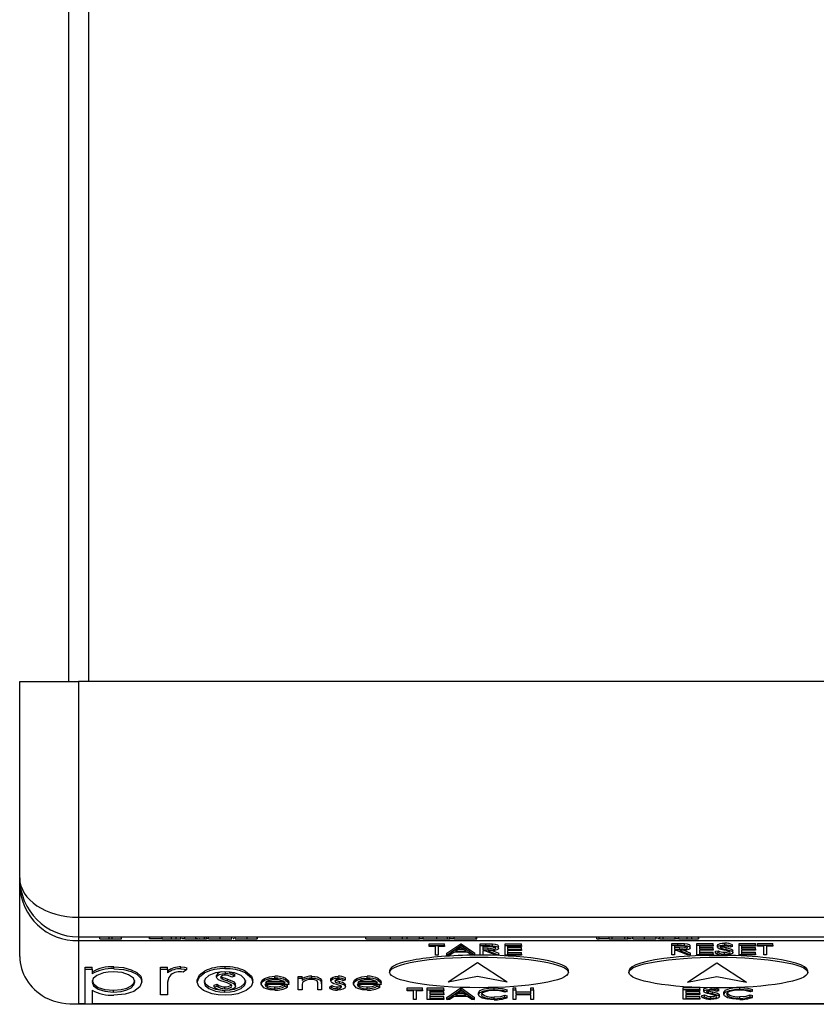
# Model space of a CAD drawing. Header units: millimetres. Extents: x 0 to 559, y 0 to 432.
# Tile 8 of 19: x 105 to 145, y 231 to 281. Entities that reach past the tile are written whole.
import ezdxf

# ---------------------------------------------------------------- set-up
doc = ezdxf.new("R2010")
doc.units = ezdxf.units.MM
doc.header["$LTSCALE"] = 2

msp = doc.modelspace()

# ---------------------------------------------------------------- linework, layer by layer
for p, q in [((108.395, 367.108), (108.395, 247.808)), ((107.395, 247.808), (107.395, 366.608)), ((104.895, 237.808), (104.895, 247.808)), ((104.895, 247.808), (107.895, 247.808)), ((107.895, 247.808), (107.895, 235.808)), ((197.895, 247.808), (107.895, 247.808)), ((104.895, 237.454), (104.895, 237.808)), ((104.895, 233.808), (104.895, 237.454)), ((107.895, 235.808), (197.895, 235.808)), ((107.895, 235.808), (107.895, 234.808)), ((107.895, 234.808), (197.895, 234.808)), ((107.895, 234.808), (107.895, 234.617)), ((107.895, 234.617), (197.895, 234.617)), ((107.895, 234.617), (107.895, 231.411)), ((108.97, 234.708), (108.97, 234.808)), ((108.97, 234.708), (109.449, 234.708)), ((109.449, 234.708), (109.449, 234.808)), ((109.449, 234.708), (109.601, 234.708)), ((109.601, 234.708), (109.601, 234.808)), ((109.601, 234.708), (110.08, 234.708)), ((110.08, 234.708), (110.08, 234.808)), ((111.505, 234.708), (111.505, 234.808)), ((111.53, 234.708), (111.505, 234.708)), ((111.53, 234.708), (111.53, 234.808)), ((112.158, 234.708), (111.53, 234.708)), ((112.158, 234.708), (112.158, 234.808)), ((112.158, 234.708), (112.62, 234.708)), ((112.62, 234.708), (112.62, 234.808)), ((112.62, 234.708), (112.861, 234.708)), ((112.861, 234.708), (112.861, 234.808)), ((112.861, 234.708), (113.093, 234.708)), ((113.093, 234.708), (113.093, 234.808)), ((113.308, 234.708), (113.154, 234.708)), ((113.308, 234.708), (113.308, 234.808)), ((113.308, 234.708), (113.859, 234.708)), ((113.859, 234.708), (113.859, 234.808)), ((113.859, 234.708), (114.301, 234.708)), ((113.942, 234.708), (113.859, 234.708)), ((114.07, 234.708), (114.057, 234.708)), ((114.301, 234.708), (114.301, 234.808)), ((114.301, 234.708), (114.399, 234.708)), ((114.399, 234.708), (114.399, 234.808)), ((114.454, 234.708), (114.399, 234.708)), ((114.515, 234.708), (114.515, 234.808)), ((114.515, 234.708), (115.11, 234.708)), ((115.11, 234.708), (115.11, 234.808)), ((115.11, 234.708), (115.704, 234.708)), ((115.704, 234.708), (115.704, 234.808)), ((115.798, 234.708), (115.765, 234.708)), ((115.86, 234.708), (115.86, 234.808)), ((115.86, 234.708), (116.483, 234.708)), ((116.483, 234.708), (116.483, 234.808)), ((116.483, 234.708), (116.989, 234.708)), ((116.989, 234.708), (116.989, 234.808)), ((117.009, 234.708), (117.009, 234.808)), ((122.52, 234.708), (122.52, 234.808)), ((122.52, 234.708), (123.77, 234.708)), ((123.77, 234.708), (123.77, 234.808)), ((123.776, 234.708), (123.77, 234.708)), ((123.776, 234.708), (123.776, 234.808)), ((123.776, 234.708), (124.393, 234.708)), ((124.393, 234.708), (124.393, 234.808)), ((124.393, 234.708), (124.628, 234.708)), ((124.628, 234.708), (124.628, 234.808)), ((124.628, 234.708), (125.245, 234.708)), ((125.245, 234.708), (125.245, 234.808)), ((125.443, 234.708), (125.245, 234.708)), ((125.443, 234.708), (125.443, 234.808)), ((125.443, 234.708), (126.13, 234.708)), ((126.13, 234.708), (126.13, 234.808)), ((126.13, 234.708), (126.674, 234.708)), ((126.674, 234.708), (126.674, 234.808)), ((126.674, 234.708), (126.793, 234.708)), ((126.793, 234.708), (126.793, 234.808)), ((127.02, 234.708), (126.793, 234.708)), ((127.02, 234.708), (127.02, 234.808)), ((127.02, 234.708), (128.135, 234.708)), ((128.135, 234.708), (128.135, 234.808)), ((128.135, 234.708), (128.174, 234.708)), ((128.174, 234.708), (128.174, 234.808)), ((134.284, 234.708), (134.284, 234.808)), ((134.284, 234.708), (134.396, 234.708)), ((134.396, 234.708), (134.396, 234.808)), ((134.907, 234.708), (134.396, 234.708)), ((134.907, 234.708), (134.907, 234.808)), ((134.907, 234.708), (135.063, 234.708)), ((135.063, 234.708), (135.063, 234.808)), ((135.063, 234.708), (135.706, 234.708)), ((135.706, 234.708), (135.706, 234.808)), ((135.706, 234.708), (135.861, 234.708)), ((135.861, 234.708), (135.861, 234.808)), ((136.054, 234.708), (135.861, 234.708)), ((136.115, 234.708), (136.115, 234.808)), ((136.115, 234.708), (136.71, 234.708)), ((136.71, 234.708), (136.71, 234.808)), ((136.71, 234.708), (137.303, 234.708)), ((137.303, 234.708), (137.303, 234.808)), ((137.498, 234.708), (137.364, 234.708)), ((137.498, 234.708), (137.498, 234.808)), ((137.498, 234.708), (137.654, 234.708)), ((137.654, 234.708), (137.654, 234.808)), ((137.654, 234.708), (138.277, 234.708)), ((138.277, 234.708), (138.277, 234.808)), ((138.452, 234.708), (138.277, 234.708)), ((138.452, 234.708), (138.452, 234.808)), ((138.452, 234.708), (138.875, 234.708)), ((138.875, 234.708), (138.875, 234.808)), ((138.875, 234.708), (139.114, 234.708)), ((139.114, 234.708), (139.114, 234.808)), ((139.114, 234.708), (139.465, 234.708)), ((139.465, 234.708), (139.465, 234.808)), ((139.476, 234.708), (139.476, 234.808)), ((125.741, 234.46), (126.53, 234.46)), ((125.741, 234.366), (125.741, 234.46)), ((125.741, 234.366), (126.53, 234.366)), ((125.741, 234.316), (125.741, 234.366)), ((126.068, 234.316), (125.741, 234.316)), ((126.068, 233.877), (126.068, 234.316)), ((126.53, 234.316), (126.203, 234.316)), ((126.203, 234.316), (126.203, 233.877)), ((126.53, 234.366), (126.53, 234.46)), ((126.53, 234.366), (126.53, 234.316)), ((126.645, 233.972), (127.357, 234.46)), ((126.645, 233.877), (127.357, 234.366)), ((127.02, 234.034), (126.792, 233.877)), ((127.7, 234.034), (127.02, 234.034)), ((127.365, 234.27), (127.093, 234.084)), ((127.093, 234.084), (127.629, 234.084)), ((127.231, 234.178), (127.495, 234.178)), ((127.357, 234.46), (127.376, 234.46)), ((127.357, 234.366), (127.357, 234.46)), ((127.357, 234.366), (127.376, 234.366)), ((127.629, 234.084), (127.365, 234.27)), ((127.376, 234.46), (128.068, 233.972)), ((127.376, 234.366), (127.376, 234.46)), ((127.376, 234.366), (128.068, 233.877)), ((127.922, 233.877), (127.7, 234.034)), ((128.337, 234.46), (128.638, 234.46)), ((128.337, 234.366), (128.337, 234.46)), ((128.337, 234.366), (128.638, 234.366)), ((128.337, 233.877), (128.337, 234.366)), ((128.753, 234.316), (128.472, 234.316)), ((128.472, 234.316), (128.472, 234.153)), ((128.472, 234.247), (128.747, 234.247)), ((128.472, 234.153), (128.747, 234.152)), ((128.581, 234.103), (128.472, 234.103)), ((128.472, 234.103), (128.472, 233.877)), ((129.132, 233.877), (128.581, 234.103)), ((128.638, 234.366), (128.638, 234.46)), ((128.747, 234.152), (128.747, 234.247)), ((128.748, 234.103), (129.299, 233.877)), ((128.95, 234.115), (129.299, 233.972)), ((128.977, 234.359), (128.977, 234.454)), ((129.28, 234.235), (129.28, 234.33)), ((129.607, 234.46), (130.453, 234.46)), ((129.607, 234.366), (129.607, 234.46)), ((129.607, 234.366), (130.453, 234.366)), ((129.607, 233.877), (129.607, 234.366)), ((130.453, 234.316), (129.741, 234.316)), ((129.741, 234.316), (129.741, 234.165)), ((129.741, 234.26), (130.453, 234.26)), ((129.741, 234.165), (130.453, 234.165)), ((130.453, 234.115), (129.741, 234.115)), ((129.741, 234.115), (129.741, 233.927)), ((129.741, 234.022), (130.453, 234.022)), ((130.453, 234.366), (130.453, 234.46)), ((130.453, 234.366), (130.453, 234.316)), ((130.453, 234.165), (130.453, 234.26)), ((130.453, 234.165), (130.453, 234.115)), ((130.453, 233.927), (130.453, 234.022)), ((138.098, 234.476), (138.398, 234.476)), ((138.098, 234.382), (138.098, 234.476)), ((138.098, 234.382), (138.398, 234.382)), ((138.098, 233.894), (138.098, 234.382)), ((138.514, 234.332), (138.232, 234.332)), ((138.232, 234.332), (138.232, 234.169)), ((138.232, 234.264), (138.507, 234.263)), ((138.232, 234.169), (138.507, 234.168)), ((138.342, 234.119), (138.232, 234.119)), ((138.232, 234.119), (138.232, 233.894)), ((138.893, 233.894), (138.342, 234.119)), ((138.398, 234.382), (138.398, 234.476)), ((138.507, 234.168), (138.507, 234.263)), ((138.508, 234.119), (139.059, 233.894)), ((138.71, 234.131), (139.059, 233.988)), ((138.738, 234.375), (138.738, 234.47)), ((139.04, 234.251), (139.04, 234.346)), ((139.367, 234.476), (140.213, 234.476)), ((139.367, 234.382), (139.367, 234.476)), ((139.367, 234.382), (140.213, 234.382)), ((139.367, 233.894), (139.367, 234.382)), ((140.213, 234.332), (139.501, 234.332)), ((139.501, 234.332), (139.501, 234.182)), ((139.501, 234.276), (140.213, 234.276)), ((139.501, 234.182), (140.213, 234.182)), ((140.213, 234.131), (139.501, 234.131)), ((139.501, 234.131), (139.501, 233.944)), ((139.501, 234.038), (140.213, 234.038)), ((140.213, 234.382), (140.213, 234.476)), ((140.213, 234.382), (140.213, 234.332)), ((140.213, 234.182), (140.213, 234.276)), ((140.213, 234.182), (140.213, 234.131)), ((140.213, 233.944), (140.213, 234.038)), ((140.328, 234.082), (140.455, 234.107)), ((140.328, 233.988), (140.328, 234.082)), ((140.328, 233.988), (140.455, 234.013)), ((140.425, 234.28), (140.425, 234.375)), ((140.455, 234.013), (140.455, 234.107)), ((140.658, 234.219), (140.658, 234.314)), ((140.785, 233.931), (140.785, 234.026)), ((140.794, 234.394), (140.794, 234.489)), ((140.86, 234.171), (140.86, 234.265)), ((141.194, 234.312), (141.072, 234.282)), ((141.194, 234.312), (141.194, 234.406)), ((141.213, 234.013), (141.213, 234.108)), ((141.521, 234.476), (142.367, 234.476)), ((141.521, 234.382), (141.521, 234.476)), ((141.521, 234.382), (142.367, 234.382)), ((141.521, 233.894), (141.521, 234.382)), ((142.367, 234.332), (141.655, 234.332)), ((141.655, 234.332), (141.655, 234.182)), ((141.655, 234.276), (142.367, 234.276)), ((141.655, 234.182), (142.367, 234.182)), ((142.367, 234.131), (141.655, 234.131)), ((141.655, 234.131), (141.655, 233.944)), ((141.655, 234.038), (142.367, 234.038)), ((142.367, 234.382), (142.367, 234.476)), ((142.367, 234.382), (142.367, 234.332)), ((142.367, 234.182), (142.367, 234.276)), ((142.367, 234.182), (142.367, 234.131)), ((142.367, 233.944), (142.367, 234.038)), ((142.463, 234.476), (143.251, 234.476)), ((142.463, 234.382), (142.463, 234.476)), ((142.463, 234.332), (142.463, 234.382)), ((142.463, 234.382), (143.251, 234.382)), ((142.79, 234.332), (142.463, 234.332)), ((142.79, 233.894), (142.79, 234.332)), ((143.251, 234.332), (142.925, 234.332)), ((142.925, 234.332), (142.925, 233.894)), ((143.251, 234.382), (143.251, 234.476)), ((143.251, 234.382), (143.251, 234.332)), ((126.203, 233.877), (126.068, 233.877)), ((126.645, 233.877), (126.645, 233.972)), ((126.792, 233.877), (126.645, 233.877)), ((128.068, 233.877), (127.922, 233.877)), ((128.068, 233.877), (128.068, 233.972)), ((128.472, 233.877), (128.337, 233.877)), ((129.299, 233.877), (129.132, 233.877)), ((129.299, 233.877), (129.299, 233.972)), ((130.453, 233.877), (129.607, 233.877)), ((129.741, 233.927), (130.453, 233.927)), ((130.453, 233.927), (130.453, 233.877)), ((138.232, 233.894), (138.098, 233.894)), ((139.059, 233.894), (138.893, 233.894)), ((139.059, 233.894), (139.059, 233.988)), ((140.213, 233.894), (139.367, 233.894)), ((139.501, 233.944), (140.213, 233.944)), ((140.213, 233.944), (140.213, 233.894)), ((142.367, 233.894), (141.521, 233.894)), ((141.655, 233.944), (142.367, 233.944)), ((142.367, 233.944), (142.367, 233.894)), ((142.925, 233.894), (142.79, 233.894)), ((108.226, 233.263), (108.579, 233.263)), ((108.226, 233.168), (108.226, 233.263)), ((108.226, 233.168), (108.579, 233.168)), ((108.226, 231.377), (108.226, 233.168)), ((108.579, 233.168), (108.579, 233.263)), ((108.579, 233.168), (108.579, 232.926)), ((109.681, 233.191), (109.681, 233.286)), ((112.069, 233.263), (112.421, 233.263)), ((112.069, 233.168), (112.069, 233.263)), ((112.069, 233.168), (112.421, 233.168)), ((112.069, 231.86), (112.069, 233.168)), ((112.421, 233.168), (112.421, 233.263)), ((112.421, 233.168), (112.421, 232.975)), ((113.108, 233.191), (113.108, 233.286)), ((113.409, 233.146), (113.222, 233.007)), ((113.409, 233.146), (113.409, 233.241)), ((114.311, 232.974), (114.311, 233.069)), ((115.349, 233.191), (115.349, 233.286)), ((115.37, 232.943), (115.37, 233.037)), ((116.385, 232.975), (116.385, 233.07)), ((123.733, 233.097), (123.733, 233.002)), ((126.713, 232.517), (128.203, 233.497)), ((126.713, 232.517), (128.203, 233.497)), ((128.203, 233.497), (129.723, 232.517)), ((128.203, 233.497), (129.723, 232.517)), ((132.833, 233.002), (132.833, 233.097)), ((135.918, 233.087), (135.918, 232.993)), ((138.898, 232.508), (140.388, 233.488)), ((138.898, 232.508), (140.388, 233.488)), ((140.388, 233.488), (141.908, 232.508)), ((140.388, 233.488), (141.908, 232.508)), ((145.018, 232.993), (145.018, 233.087)), ((111.117, 232.517), (111.117, 232.612)), ((113.937, 232.51), (113.937, 232.605)), ((114.924, 232.753), (114.924, 232.847)), ((115.232, 232.651), (115.232, 232.746)), ((115.47, 232.57), (115.47, 232.665)), ((115.853, 232.805), (115.703, 232.755)), ((115.853, 232.805), (115.853, 232.9)), ((116.758, 232.51), (116.758, 232.605)), ((117.193, 232.404), (117.193, 232.498)), ((117.353, 232.602), (117.353, 232.697)), ((117.516, 232.557), (118.301, 232.557)), ((117.894, 232.713), (117.894, 232.808)), ((118.452, 232.596), (118.452, 232.691)), ((119.081, 232.797), (119.273, 232.797)), ((119.081, 232.703), (119.081, 232.797)), ((119.081, 232.703), (119.273, 232.703)), ((119.081, 232.108), (119.081, 232.703)), ((119.273, 232.703), (119.273, 232.797)), ((119.273, 232.703), (119.273, 232.596)), ((119.774, 232.713), (119.774, 232.808)), ((120.267, 232.412), (120.267, 232.506)), ((120.744, 232.557), (120.744, 232.652)), ((120.983, 232.506), (120.983, 232.601)), ((121.11, 232.713), (121.11, 232.808)), ((121.175, 232.445), (121.175, 232.539)), ((121.481, 232.629), (121.369, 232.578)), ((121.481, 232.629), (121.481, 232.723)), ((121.895, 232.404), (121.895, 232.498)), ((122.055, 232.602), (122.055, 232.697)), ((122.218, 232.557), (123.003, 232.557)), ((122.596, 232.713), (122.596, 232.808)), ((123.154, 232.596), (123.154, 232.691)), ((126.713, 232.517), (128.203, 232.807)), ((126.713, 232.517), (128.203, 232.807)), ((128.203, 232.807), (129.723, 232.517)), ((128.203, 232.807), (129.723, 232.517)), ((138.898, 232.508), (140.388, 232.797)), ((138.898, 232.508), (140.388, 232.797)), ((140.388, 232.797), (141.908, 232.508)), ((140.388, 232.797), (141.908, 232.508)), ((108.579, 232.097), (108.579, 231.377)), ((109.675, 231.997), (109.675, 232.092)), ((112.421, 232.299), (112.421, 231.86)), ((114.796, 232.36), (114.952, 232.401)), ((114.796, 232.265), (114.796, 232.36)), ((114.796, 232.265), (114.952, 232.306)), ((114.952, 232.306), (114.952, 232.401)), ((115.343, 232.171), (115.343, 232.265)), ((115.348, 231.997), (115.348, 232.092)), ((115.885, 232.307), (115.885, 232.402)), ((118.603, 232.39), (117.385, 232.39)), ((117.403, 232.463), (118.411, 232.463)), ((117.886, 232.171), (117.886, 232.265)), ((118.391, 232.296), (118.391, 232.39)), ((118.391, 232.296), (118.539, 232.262)), ((118.394, 232.39), (118.539, 232.356)), ((118.539, 232.262), (118.539, 232.356)), ((118.603, 232.39), (118.603, 232.484)), ((119.273, 232.108), (119.081, 232.108)), ((119.273, 232.323), (119.273, 232.108)), ((120.074, 232.108), (120.074, 232.388)), ((120.267, 232.108), (120.074, 232.108)), ((120.267, 232.412), (120.267, 232.108)), ((120.68, 232.273), (120.79, 232.328)), ((120.68, 232.178), (120.68, 232.273)), ((120.68, 232.178), (120.79, 232.233)), ((120.79, 232.233), (120.79, 232.328)), ((121.054, 232.171), (121.054, 232.265)), ((121.418, 232.361), (121.418, 232.456)), ((121.481, 232.269), (121.481, 232.364)), ((123.305, 232.39), (122.087, 232.39)), ((122.105, 232.463), (123.113, 232.463)), ((122.588, 232.171), (122.588, 232.265)), ((123.093, 232.296), (123.093, 232.39)), ((123.093, 232.296), (123.241, 232.262)), ((123.096, 232.39), (123.241, 232.356)), ((123.241, 232.262), (123.241, 232.356)), ((123.305, 232.39), (123.305, 232.484)), ((124.618, 232.208), (125.407, 232.208)), ((124.618, 232.113), (124.618, 232.208)), ((124.618, 232.063), (124.618, 232.113)), ((124.618, 232.113), (125.407, 232.113)), ((124.945, 232.063), (124.618, 232.063)), ((124.945, 231.625), (124.945, 232.063)), ((125.407, 232.063), (125.08, 232.063)), ((125.08, 232.063), (125.08, 231.625)), ((125.407, 232.113), (125.407, 232.208)), ((125.407, 232.113), (125.407, 232.063)), ((125.637, 232.208), (126.484, 232.208)), ((125.637, 232.113), (125.637, 232.208)), ((125.637, 232.113), (126.484, 232.113)), ((125.637, 231.625), (125.637, 232.113)), ((126.484, 232.063), (125.772, 232.063)), ((125.772, 232.063), (125.772, 231.913)), ((125.772, 232.007), (126.484, 232.007)), ((126.484, 232.113), (126.484, 232.208)), ((126.484, 232.113), (126.484, 232.063)), ((126.484, 231.913), (126.484, 232.007)), ((126.637, 231.719), (127.349, 232.208)), ((126.637, 231.625), (127.349, 232.113)), ((127.357, 232.018), (127.086, 231.832)), ((127.349, 232.208), (127.368, 232.208)), ((127.349, 232.113), (127.349, 232.208)), ((127.349, 232.113), (127.368, 232.113)), ((127.622, 231.832), (127.357, 232.018)), ((127.368, 232.208), (128.061, 231.719)), ((127.368, 232.113), (127.368, 232.208)), ((127.368, 232.113), (128.061, 231.625)), ((129.06, 232.126), (129.06, 232.22)), ((129.714, 232.024), (129.597, 231.994)), ((129.714, 232.024), (129.714, 232.118)), ((130.022, 232.208), (130.157, 232.208)), ((130.022, 232.113), (130.022, 232.208)), ((130.022, 232.113), (130.157, 232.113)), ((130.022, 231.625), (130.022, 232.113)), ((130.157, 232.113), (130.157, 232.208)), ((130.157, 232.113), (130.157, 231.913)), ((130.157, 232.007), (130.926, 232.007)), ((130.926, 232.208), (131.061, 232.208)), ((130.926, 232.113), (130.926, 232.208)), ((130.926, 231.913), (130.926, 232.113)), ((130.926, 232.113), (131.061, 232.113)), ((131.061, 232.113), (131.061, 232.208)), ((131.061, 232.113), (131.061, 231.625)), ((138.675, 232.225), (139.521, 232.225)), ((138.675, 232.13), (138.675, 232.225)), ((138.675, 232.13), (139.521, 232.13)), ((138.675, 231.642), (138.675, 232.13)), ((139.521, 232.08), (138.809, 232.08)), ((138.809, 232.08), (138.809, 231.93)), ((138.809, 232.025), (139.521, 232.025)), ((139.521, 232.13), (139.521, 232.225)), ((139.521, 232.13), (139.521, 232.08)), ((139.521, 231.93), (139.521, 232.025)), ((139.732, 232.029), (139.732, 232.124)), ((139.966, 231.968), (139.966, 232.063)), ((140.102, 232.143), (140.102, 232.214)), ((140.167, 231.919), (140.167, 232.014)), ((140.501, 232.06), (140.38, 232.03)), ((140.501, 232.06), (140.501, 232.155)), ((141.559, 232.143), (141.559, 232.234)), ((142.213, 232.041), (142.095, 232.012)), ((142.213, 232.041), (142.213, 232.135)), ((112.421, 231.86), (112.069, 231.86)), ((125.08, 231.625), (124.945, 231.625)), ((126.484, 231.625), (125.637, 231.625)), ((125.772, 231.913), (126.484, 231.913)), ((126.484, 231.863), (125.772, 231.863)), ((125.772, 231.863), (125.772, 231.675)), ((125.772, 231.77), (126.484, 231.77)), ((125.772, 231.675), (126.484, 231.675)), ((126.484, 231.913), (126.484, 231.863)), ((126.484, 231.675), (126.484, 231.77)), ((126.484, 231.675), (126.484, 231.625)), ((126.637, 231.625), (126.637, 231.719)), ((126.784, 231.625), (126.637, 231.625)), ((127.012, 231.781), (126.784, 231.625)), ((127.692, 231.781), (127.012, 231.781)), ((127.086, 231.832), (127.622, 231.832)), ((127.223, 231.926), (127.488, 231.926)), ((127.914, 231.625), (127.692, 231.781)), ((128.061, 231.625), (127.914, 231.625)), ((128.061, 231.625), (128.061, 231.719)), ((128.253, 231.872), (128.253, 231.967)), ((129.061, 231.663), (129.061, 231.757)), ((129.597, 231.838), (129.714, 231.809)), ((129.597, 231.744), (129.597, 231.838)), ((129.597, 231.744), (129.714, 231.715)), ((129.714, 231.715), (129.714, 231.809)), ((130.157, 231.625), (130.022, 231.625)), ((130.157, 231.913), (130.926, 231.913)), ((130.926, 231.863), (130.157, 231.863)), ((130.157, 231.863), (130.157, 231.625)), ((130.926, 231.625), (130.926, 231.863)), ((131.061, 231.625), (130.926, 231.625)), ((139.521, 231.642), (138.675, 231.642)), ((138.809, 231.93), (139.521, 231.93)), ((139.521, 231.88), (138.809, 231.88)), ((138.809, 231.88), (138.809, 231.692)), ((138.809, 231.787), (139.521, 231.787)), ((138.809, 231.692), (139.521, 231.692)), ((139.521, 231.93), (139.521, 231.88)), ((139.521, 231.692), (139.521, 231.787)), ((139.521, 231.692), (139.521, 231.642)), ((139.636, 231.831), (139.763, 231.856)), ((139.636, 231.736), (139.636, 231.831)), ((139.636, 231.736), (139.763, 231.761)), ((139.763, 231.761), (139.763, 231.856)), ((140.092, 231.68), (140.092, 231.774)), ((140.521, 231.762), (140.521, 231.856)), ((140.751, 231.889), (140.751, 231.984)), ((141.559, 231.68), (141.559, 231.774)), ((142.095, 231.856), (142.213, 231.827)), ((142.095, 231.761), (142.095, 231.856)), ((142.095, 231.761), (142.213, 231.732)), ((142.213, 231.732), (142.213, 231.827)), ((107.611, 231.409), (108.226, 231.409)), ((107.895, 231.411), (108.226, 231.411)), ((108.579, 231.377), (108.226, 231.377)), ((108.579, 231.411), (197.895, 231.411)), ((108.579, 231.409), (198.2, 231.409))]:
    msp.add_line(p, q)
at = {"flags": 128}
for points in [[(128.638, 234.46), (128.828, 234.459), (128.977, 234.454)], [(128.638, 234.366), (128.828, 234.364), (128.977, 234.359)], [(128.747, 234.152), (129.01, 234.165), (129.066, 234.177), (129.109, 234.194), (129.145, 234.235)], [(129.28, 234.235), (129.258, 234.19), (129.187, 234.15), (129.074, 234.122), (128.748, 234.103)], [(129.145, 234.235), (129.136, 234.256), (129.108, 234.276), (129.066, 234.292), (129.012, 234.304), (128.753, 234.316)], [(128.977, 234.454), (129.113, 234.435), (129.217, 234.401), (129.265, 234.367), (129.28, 234.33)], [(128.977, 234.359), (129.113, 234.34), (129.217, 234.307), (129.265, 234.272), (129.28, 234.235)], [(138.398, 234.476), (138.589, 234.475), (138.738, 234.47)], [(138.398, 234.382), (138.589, 234.381), (138.738, 234.375)], [(138.507, 234.168), (138.77, 234.181), (138.826, 234.193), (138.869, 234.21), (138.905, 234.251)], [(139.04, 234.251), (139.018, 234.206), (138.947, 234.166), (138.834, 234.138), (138.508, 234.119)], [(138.905, 234.251), (138.896, 234.273), (138.869, 234.292), (138.826, 234.308), (138.772, 234.32), (138.514, 234.332)], [(138.738, 234.47), (138.873, 234.451), (138.977, 234.418), (139.025, 234.383), (139.04, 234.346)], [(138.738, 234.375), (138.873, 234.357), (138.977, 234.323), (139.025, 234.289), (139.04, 234.251)], [(140.425, 234.375), (140.459, 234.425), (140.56, 234.464), (140.671, 234.483), (140.794, 234.489)], [(140.425, 234.28), (140.459, 234.331), (140.56, 234.37), (140.671, 234.388), (140.794, 234.394)], [(140.508, 234.206), (140.442, 234.246), (140.425, 234.28)], [(140.754, 234.14), (140.611, 234.175), (140.508, 234.206)], [(140.779, 234.344), (140.69, 234.34), (140.613, 234.324), (140.573, 234.305), (140.559, 234.283)], [(140.559, 234.283), (140.568, 234.262), (140.594, 234.244), (140.658, 234.219)], [(140.658, 234.314), (140.77, 234.286), (140.86, 234.265)], [(140.658, 234.219), (140.77, 234.192), (140.86, 234.171)], [(141.025, 234.062), (140.881, 234.108), (140.754, 234.14)], [(140.785, 233.931), (140.903, 233.938), (141.005, 233.958), (141.059, 233.984), (141.078, 234.014)], [(141.213, 234.013), (141.171, 233.956), (141.053, 233.91), (140.927, 233.888), (140.785, 233.881)], [(140.86, 234.265), (141.119, 234.19), (141.187, 234.151), (141.213, 234.108)], [(140.86, 234.171), (141.119, 234.095), (141.187, 234.057), (141.213, 234.013)], [(141.078, 234.014), (141.06, 234.042), (141.025, 234.062)], [(109.67, 233.03), (109.407, 233.017), (109.171, 232.977), (108.825, 232.846), (108.634, 232.684), (108.579, 232.511)], [(110.764, 232.516), (110.685, 232.707), (110.442, 232.882), (110.112, 232.988), (109.67, 233.03)], [(109.681, 233.286), (110.18, 233.246), (110.576, 233.138), (110.86, 232.997), (111.057, 232.81), (111.117, 232.612)], [(109.681, 233.191), (110.18, 233.151), (110.576, 233.044), (110.86, 232.903), (111.057, 232.715), (111.117, 232.517)], [(113.222, 233.007), (113.128, 233.024), (113.045, 233.03)], [(113.108, 233.286), (113.288, 233.269), (113.409, 233.241)], [(113.108, 233.191), (113.288, 233.174), (113.409, 233.146)], [(113.937, 232.605), (114.047, 232.874), (114.311, 233.069)], [(115.348, 233.03), (115.089, 233.015), (114.861, 232.973), (114.531, 232.84), (114.345, 232.68), (114.29, 232.509)], [(116.405, 232.509), (116.35, 232.68), (116.164, 232.84), (115.834, 232.973), (115.606, 233.015), (115.348, 233.03)], [(115.566, 233.018), (115.694, 232.981), (115.853, 232.9)], [(116.385, 233.07), (116.692, 232.818), (116.758, 232.605)], [(108.579, 232.606), (108.649, 232.414), (108.893, 232.238), (109.232, 232.134), (109.675, 232.092)], [(108.579, 232.511), (108.649, 232.319), (108.893, 232.144), (109.232, 232.04), (109.675, 231.997)], [(109.675, 232.092), (110.054, 232.124), (110.357, 232.207), (110.567, 232.316), (110.715, 232.459), (110.764, 232.61)], [(109.675, 231.997), (110.054, 232.03), (110.357, 232.112), (110.567, 232.221), (110.715, 232.365), (110.764, 232.516)], [(111.117, 232.517), (111.021, 232.266), (110.7, 232.035), (110.273, 231.893), (109.692, 231.837)], [(112.484, 232.748), (112.428, 232.497), (112.421, 232.299)], [(113.937, 232.51), (114.047, 232.779), (114.311, 232.974)], [(115.349, 231.837), (115.008, 231.853), (114.702, 231.905), (114.262, 232.077), (114.013, 232.287), (113.937, 232.51)], [(114.29, 232.604), (114.347, 232.435), (114.528, 232.276), (114.861, 232.146), (115.091, 232.106), (115.243, 232.098)], [(114.29, 232.509), (114.347, 232.34), (114.528, 232.181), (114.861, 232.051), (115.091, 232.011), (115.348, 231.997)], [(114.924, 232.753), (114.956, 232.826), (115.06, 232.892), (115.198, 232.929), (115.37, 232.943)], [(115.022, 232.629), (114.942, 232.696), (114.924, 232.753)], [(115.311, 232.518), (115.14, 232.578), (115.022, 232.629)], [(115.116, 232.756), (115.154, 232.694), (115.232, 232.651)], [(115.148, 232.798), (115.154, 232.789), (115.232, 232.746)], [(115.232, 232.746), (115.363, 232.7), (115.47, 232.665)], [(115.232, 232.651), (115.363, 232.605), (115.47, 232.57)], [(115.63, 232.388), (115.464, 232.464), (115.311, 232.518)], [(115.348, 231.997), (115.605, 232.011), (115.834, 232.051), (116.168, 232.181), (116.348, 232.34), (116.405, 232.509)], [(116.758, 232.51), (116.683, 232.287), (116.434, 232.077), (115.996, 231.905), (115.69, 231.854), (115.349, 231.837)], [(115.47, 232.665), (115.788, 232.531), (115.885, 232.402)], [(115.47, 232.57), (115.788, 232.436), (115.885, 232.307)], [(115.559, 232.103), (115.605, 232.106), (115.834, 232.146), (116.168, 232.276), (116.348, 232.435), (116.405, 232.604)], [(116.385, 232.975), (116.692, 232.723), (116.758, 232.51)], [(117.193, 232.498), (117.241, 232.613), (117.353, 232.697)], [(117.193, 232.404), (117.241, 232.519), (117.353, 232.602)], [(117.353, 232.697), (117.611, 232.784), (117.894, 232.808)], [(117.353, 232.602), (117.611, 232.69), (117.894, 232.713)], [(117.561, 232.584), (117.452, 232.519), (117.403, 232.463)], [(118.452, 232.691), (118.577, 232.578), (118.603, 232.484)], [(118.452, 232.596), (118.577, 232.484), (118.603, 232.39)], [(120.065, 232.523), (120.036, 232.571), (119.958, 232.613), (119.859, 232.634), (119.742, 232.64)], [(119.774, 232.808), (119.918, 232.799), (120.041, 232.774), (120.199, 232.695), (120.255, 232.602), (120.267, 232.506)], [(119.774, 232.713), (119.918, 232.705), (120.041, 232.679), (120.199, 232.6), (120.255, 232.507), (120.267, 232.412)], [(120.074, 232.402), (120.072, 232.464), (120.065, 232.523)], [(120.744, 232.652), (120.769, 232.712), (120.855, 232.766), (120.968, 232.797), (121.11, 232.808)], [(120.744, 232.557), (120.769, 232.618), (120.855, 232.672), (120.968, 232.703), (121.11, 232.713)], [(120.806, 232.466), (120.755, 232.516), (120.744, 232.557)], [(120.937, 232.56), (120.951, 232.529), (120.983, 232.506)], [(120.983, 232.601), (121.082, 232.564), (121.175, 232.539)], [(120.983, 232.506), (121.082, 232.469), (121.175, 232.445)], [(121.175, 232.539), (121.326, 232.497), (121.418, 232.456)], [(121.895, 232.498), (121.943, 232.613), (122.055, 232.697)], [(121.895, 232.404), (121.943, 232.519), (122.055, 232.602)], [(122.055, 232.697), (122.313, 232.784), (122.596, 232.808)], [(122.055, 232.602), (122.313, 232.69), (122.596, 232.713)], [(122.263, 232.584), (122.154, 232.519), (122.105, 232.463)], [(123.154, 232.691), (123.279, 232.578), (123.305, 232.484)], [(123.154, 232.596), (123.279, 232.484), (123.305, 232.39)], [(115.343, 232.171), (115.505, 232.186), (115.625, 232.225), (115.676, 232.265), (115.693, 232.309)], [(115.885, 232.307), (115.845, 232.222), (115.717, 232.147), (115.558, 232.103), (115.357, 232.087)], [(115.693, 232.309), (115.673, 232.355), (115.63, 232.388)], [(117.895, 232.098), (117.656, 232.112), (117.459, 232.158), (117.322, 232.223), (117.193, 232.404)], [(117.385, 232.39), (117.421, 232.306), (117.537, 232.23), (117.689, 232.187), (117.886, 232.171)], [(117.416, 232.414), (117.421, 232.401), (117.537, 232.325), (117.689, 232.281), (117.886, 232.265)], [(119.298, 232.483), (119.276, 232.393), (119.273, 232.323)], [(121.039, 232.384), (120.894, 232.426), (120.806, 232.466)], [(121.244, 232.323), (121.136, 232.36), (121.039, 232.384)], [(121.481, 232.269), (121.452, 232.203), (121.356, 232.144), (121.233, 232.11), (121.076, 232.098)], [(121.175, 232.445), (121.326, 232.402), (121.418, 232.361)], [(121.289, 232.266), (121.275, 232.299), (121.244, 232.323)], [(121.418, 232.456), (121.47, 232.406), (121.481, 232.364)], [(121.418, 232.361), (121.47, 232.311), (121.481, 232.269)], [(122.596, 232.098), (122.358, 232.112), (122.161, 232.158), (122.024, 232.223), (121.895, 232.404)], [(122.087, 232.39), (122.123, 232.306), (122.239, 232.23), (122.391, 232.187), (122.588, 232.171)], [(122.118, 232.414), (122.123, 232.401), (122.239, 232.325), (122.391, 232.281), (122.588, 232.265)], [(128.253, 231.967), (128.327, 232.077), (128.546, 232.165), (128.788, 232.207), (129.06, 232.22)], [(128.253, 231.872), (128.327, 231.983), (128.546, 232.071), (128.788, 232.113), (129.06, 232.126)], [(129.052, 232.076), (128.772, 232.057), (128.54, 232.003), (128.425, 231.941), (128.387, 231.869)], [(129.597, 231.994), (129.319, 232.06), (129.052, 232.076)], [(129.06, 232.22), (129.466, 232.189), (129.714, 232.118)], [(129.06, 232.126), (129.466, 232.094), (129.714, 232.024)], [(139.732, 232.124), (139.767, 232.174), (139.868, 232.213), (139.941, 232.225)], [(139.732, 232.029), (139.767, 232.079), (139.868, 232.118), (139.979, 232.137), (140.102, 232.143)], [(139.816, 231.955), (139.749, 231.994), (139.732, 232.029)], [(140.087, 232.093), (139.998, 232.088), (139.921, 232.073), (139.88, 232.054), (139.867, 232.031)], [(139.867, 232.031), (139.876, 232.011), (139.902, 231.992), (139.966, 231.968)], [(139.966, 232.063), (140.077, 232.035), (140.167, 232.014)], [(140.167, 232.014), (140.427, 231.939), (140.494, 231.9), (140.521, 231.856)], [(140.276, 232.223), (140.357, 232.207), (140.501, 232.155)], [(140.751, 231.984), (140.826, 232.094), (141.045, 232.182), (141.287, 232.225), (141.559, 232.238)], [(140.751, 231.889), (140.826, 232), (141.045, 232.088), (141.287, 232.13), (141.559, 232.143)], [(141.55, 232.093), (141.271, 232.074), (141.038, 232.021), (140.924, 231.958), (140.886, 231.886)], [(142.095, 232.012), (141.818, 232.077), (141.55, 232.093)], [(141.559, 232.238), (141.965, 232.206), (142.213, 232.135)], [(141.559, 232.143), (141.965, 232.111), (142.213, 232.041)], [(128.443, 231.698), (128.288, 231.79), (128.253, 231.872)], [(128.387, 231.869), (128.45, 231.777), (128.635, 231.706), (128.836, 231.673), (129.061, 231.663)], [(129.062, 231.612), (128.684, 231.638), (128.443, 231.698)], [(129.061, 231.757), (129.39, 231.783), (129.597, 231.838)], [(129.061, 231.663), (129.39, 231.689), (129.597, 231.744)], [(140.062, 231.888), (139.919, 231.923), (139.816, 231.955)], [(139.966, 231.968), (140.077, 231.94), (140.167, 231.919)], [(140.332, 231.81), (140.189, 231.857), (140.062, 231.888)], [(140.092, 231.68), (140.211, 231.687), (140.313, 231.707), (140.367, 231.732), (140.386, 231.762)], [(140.521, 231.762), (140.478, 231.704), (140.36, 231.659), (140.234, 231.637), (140.092, 231.63)], [(140.167, 231.919), (140.427, 231.844), (140.494, 231.805), (140.521, 231.762)], [(140.386, 231.762), (140.368, 231.791), (140.332, 231.81)], [(140.942, 231.715), (140.787, 231.807), (140.751, 231.889)], [(140.886, 231.886), (140.948, 231.795), (141.133, 231.723), (141.335, 231.69), (141.559, 231.68)], [(141.56, 231.63), (141.182, 231.655), (140.942, 231.715)], [(141.559, 231.774), (141.889, 231.8), (142.095, 231.856)], [(141.559, 231.68), (141.889, 231.706), (142.095, 231.761)]]:
    msp.add_lwpolyline(points, dxfattribs=at)
for centre, radius, start, end in [((107.895, 237.808), 3, 180, 270), ((107.815, 237.538), 2.922, 181.649, 271.5591), ((128.85, 234.948), 0.709, 261.6282, 289.9775), ((138.61, 234.965), 0.709, 261.6282, 289.9775), ((140.774, 234.689), 0.664, 241.3088, 270.9267), ((140.774, 234.595), 0.664, 241.3088, 270.9267), ((140.789, 233.674), 0.67, 65.0275, 90.8465), ((140.827, 234.554), 0.53, 265.3836, 291.828), ((140.814, 233.578), 0.911, 65.3715, 91.2553), ((140.814, 233.484), 0.911, 65.3715, 91.2553), ((140.745, 234.742), 0.862, 241.0544, 272.6063), ((109.579, 231.287), 2.002, 87.0548, 119.975), ((109.579, 231.192), 2.002, 87.0548, 119.975), ((113.088, 232.147), 1.138, 89.0135, 125.8585), ((113.088, 232.053), 1.138, 89.0135, 125.8585), ((113.018, 232.386), 0.645, 87.5762, 145.8052), ((115.255, 231.14), 2.147, 87.499, 116.0834), ((115.255, 231.046), 2.147, 87.499, 116.0834), ((115.176, 232.752), 0.27, 87.1175, 159.2101), ((115.419, 231.025), 2.262, 64.7182, 91.7648), ((115.419, 230.93), 2.262, 64.7182, 91.7648), ((115.316, 232.626), 0.239, 77.5613, 146.934), ((115.374, 232.289), 0.57, 54.7768, 90.6243), ((115.39, 232.095), 0.848, 56.8488, 91.296), ((117.884, 231.683), 0.957, 88.8325, 109.6856), ((117.941, 231.639), 1.17, 64.0439, 92.2752), ((117.941, 231.544), 1.17, 64.0439, 92.2752), ((117.986, 232.062), 0.584, 43.3247, 98.1638), ((119.745, 231.807), 1.002, 88.3181, 118.112), ((119.745, 231.712), 1.002, 88.3181, 118.112), ((119.691, 232.08), 0.563, 84.7344, 134.2703), ((121.089, 232.463), 0.181, 79.2895, 147.3304), ((121.102, 231.915), 0.893, 64.8541, 89.4549), ((121.102, 231.82), 0.893, 64.8541, 89.4549), ((121.115, 232.096), 0.545, 62.2434, 89.2421), ((122.585, 231.683), 0.957, 88.8325, 109.6856), ((122.642, 231.639), 1.17, 64.0439, 92.2752), ((122.642, 231.544), 1.17, 64.0439, 92.2752), ((122.688, 232.062), 0.584, 43.3247, 98.1638), ((109.624, 234.06), 2.224, 241.9588, 271.7585), ((115.313, 232.925), 0.839, 231.8619, 273.0053), ((115.336, 232.877), 0.612, 231.109, 270.6804), ((115.336, 232.783), 0.612, 231.109, 270.6804), ((115.398, 232.706), 0.444, 262.9937, 307.9937), ((117.934, 233.153), 0.889, 266.8977, 300.9381), ((117.934, 233.059), 0.889, 266.8977, 300.9381), ((117.972, 233.14), 1.046, 265.7473, 302.8355), ((121.053, 232.997), 0.9, 245.5264, 271.4592), ((121.052, 232.845), 0.579, 243.1195, 270.1898), ((121.052, 232.75), 0.579, 243.1195, 270.1898), ((121.1, 232.498), 0.237, 258.8647, 310.0519), ((121.098, 232.399), 0.233, 259.1573, 325.1826), ((122.636, 233.153), 0.889, 266.8977, 300.9381), ((122.636, 233.059), 0.889, 266.8977, 300.9381), ((122.674, 233.14), 1.046, 265.7473, 302.8355), ((140.097, 231.422), 0.67, 65.0275, 90.8465), ((140.122, 231.232), 0.911, 65.3715, 91.2553), ((107.593, 234.471), 3.075, 242.9966, 275.6346), ((128.917, 232.536), 0.793, 230.7805, 280.4906), ((129.136, 233.268), 1.657, 267.4234, 290.4149), ((140.053, 232.49), 0.862, 241.0544, 272.6063), ((140.082, 232.438), 0.664, 241.3088, 270.9267), ((140.082, 232.343), 0.664, 241.3088, 270.9267), ((140.135, 232.302), 0.53, 265.3836, 291.828), ((141.415, 232.554), 0.793, 230.7805, 280.4906), ((141.635, 233.285), 1.657, 267.4234, 290.4149)]:
    msp.add_arc(centre, radius, start, end)
for centre, major_axis, ratio, start_param, end_param in [((107.895, 237.808), (3, 0), 0.666667, 3.141593, 4.712389), ((107.895, 233.808), (3, 0), 0.839713, 3.141593, 4.110756), ((128.283, 233.097), (4.55, 0), 0.171728, 1.558749, 3.143189), ((128.283, 233.097), (4.55, 0), 0.171728, 0, 1.531726), ((140.468, 233.087), (4.55, 0), 0.171728, 0, 3.143189)]:
    msp.add_ellipse(centre, major_axis=major_axis, ratio=ratio, start_param=start_param, end_param=end_param)
for centre in [(128.283, 233.002), (140.468, 232.993)]:
    msp.add_ellipse(centre, major_axis=(4.55, 0), ratio=0.171728)

doc.saveas('drawing.dxf')
